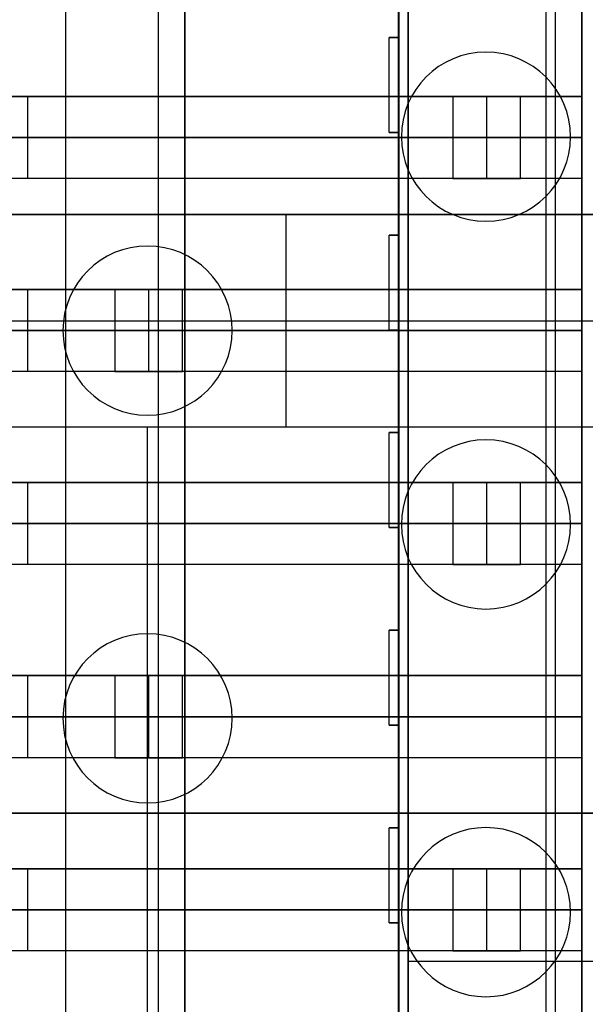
# Model space of a CAD drawing. Extents: x -64 to 57, y 4 to 161.
# Tile 146 of 256: x -56.03 to -53.05, y 128.31 to 133.49. Entities that reach past the tile are written whole.
import ezdxf

# ---------------------------------------------------------------- set-up
doc = ezdxf.new("R2010")
doc.units = 0
doc.layers.add('DEFAULT', color=7, linetype='CONTINUOUS')

msp = doc.modelspace()

# ---------------------------------------------------------------- linework, layer by layer
at = {"layer": 'DEFAULT', "color": 92}
for p, q in [((-53.9863, 99.1256, 53.7093), (-53.9863, 152.6542, 53.7093)), ((-53.9863, 99.1256, 59.6864), (-53.9863, 152.6542, 59.6864)), ((-53.9863, 152.5542, 65.5634), (-53.9863, 104.5143, 65.5634)), ((-53.2113, 104.5143, 65.5634), (-53.2113, 152.5542, 65.5634)), ((-53.2613, 147.1942, 51.8088), (-53.2613, 104.5143, 51.8089)), ((-54.0363, 133.3939, 51.8089), (-54.0363, 133.9336, 51.8089)), ((-54.0363, 133.3939, 53.7093), (-54.0363, 133.9336, 53.7093)), ((-54.0363, 133.3939, 52.7591), (-54.0363, 133.9336, 52.7591)), ((-54.0863, 132.8939, 51.8089), (-54.0863, 133.3939, 51.8089)), ((-54.0863, 133.3939, 51.8089), (-54.0363, 133.3939, 51.8089)), ((-54.0363, 133.3939, 53.7093), (-54.0863, 133.3939, 53.7093)), ((-54.0863, 133.3939, 53.7093), (-54.0863, 133.3939, 51.8089)), ((-54.0863, 132.8939, 53.7093), (-54.0863, 133.3939, 53.7093)), ((-54.0863, 133.3939, 52.7591), (-54.0363, 133.3939, 52.7591)), ((-54.0863, 132.8939, 52.7591), (-54.0863, 133.3939, 52.7591)), ((-54.0613, 133.3939, 51.8089), (-54.0613, 133.3939, 53.7093)), ((-54.0363, 133.3939, 51.8089), (-54.0363, 133.3939, 53.7093)), ((-54.0363, 132.8939, 53.7093), (-54.0363, 133.3939, 53.7093)), ((-54.0863, 133.1439, 51.8089), (-54.0863, 133.1439, 53.7093)), ((-54.0363, 132.8939, 51.8089), (-54.0863, 132.8939, 51.8089)), ((-54.0863, 132.8939, 53.7093), (-54.0363, 132.8939, 53.7093)), ((-54.0863, 132.8939, 51.8089), (-54.0863, 132.8939, 53.7093)), ((-54.0363, 132.8939, 52.7591), (-54.0863, 132.8939, 52.7591)), ((-54.0613, 132.8939, 51.8089), (-54.0613, 132.8939, 53.7093)), ((-54.0363, 132.3542, 51.8089), (-54.0363, 132.8939, 51.8089)), ((-54.0363, 132.3542, 53.7093), (-54.0363, 132.8939, 53.7093)), ((-54.0363, 132.8939, 53.7093), (-54.0363, 132.8939, 51.8089)), ((-54.0363, 132.3542, 52.7591), (-54.0363, 132.8939, 52.7591)), ((-54.0363, 132.624, 51.8089), (-54.0363, 132.624, 53.7093)), ((-54.0863, 131.8542, 51.8089), (-54.0863, 132.3542, 51.8089)), ((-54.0863, 132.3542, 51.8089), (-54.0363, 132.3542, 51.8089)), ((-54.0363, 132.3542, 53.7093), (-54.0863, 132.3542, 53.7093)), ((-54.0863, 132.3542, 53.7093), (-54.0863, 132.3542, 51.8089)), ((-54.0863, 131.8542, 53.7093), (-54.0863, 132.3542, 53.7093)), ((-54.0863, 132.3542, 52.7591), (-54.0363, 132.3542, 52.7591)), ((-54.0863, 131.8542, 52.7591), (-54.0863, 132.3542, 52.7591)), ((-54.0613, 132.3542, 51.8089), (-54.0613, 132.3542, 53.7093)), ((-54.0363, 132.3542, 51.8089), (-54.0363, 132.3542, 53.7093)), ((-54.0363, 131.8542, 53.7093), (-54.0363, 132.3542, 53.7093)), ((-54.0863, 132.1042, 51.8089), (-54.0863, 132.1042, 53.7093)), ((-54.0363, 131.8542, 51.8089), (-54.0863, 131.8542, 51.8089)), ((-54.0863, 131.8542, 53.7093), (-54.0363, 131.8542, 53.7093)), ((-54.0863, 131.8542, 51.8089), (-54.0863, 131.8542, 53.7093)), ((-54.0363, 131.8542, 52.7591), (-54.0863, 131.8542, 52.7591)), ((-54.0613, 131.8542, 51.8089), (-54.0613, 131.8542, 53.7093)), ((-54.0363, 131.3145, 51.8089), (-54.0363, 131.8542, 51.8089)), ((-54.0363, 131.3145, 53.7093), (-54.0363, 131.8542, 53.7093)), ((-54.0363, 131.8542, 53.7093), (-54.0363, 131.8542, 51.8089)), ((-54.0363, 131.3145, 52.7591), (-54.0363, 131.8542, 52.7591)), ((-54.0363, 131.5843, 51.8089), (-54.0363, 131.5843, 53.7093)), ((-54.0863, 130.8145, 51.8089), (-54.0863, 131.3145, 51.8089)), ((-54.0863, 131.3145, 51.8089), (-54.0363, 131.3145, 51.8089)), ((-54.0363, 131.3145, 53.7093), (-54.0863, 131.3145, 53.7093)), ((-54.0863, 131.3145, 53.7093), (-54.0863, 131.3145, 51.8089)), ((-54.0863, 130.8145, 53.7093), (-54.0863, 131.3145, 53.7093)), ((-54.0863, 131.3145, 52.7591), (-54.0363, 131.3145, 52.7591)), ((-54.0863, 130.8145, 52.7591), (-54.0863, 131.3145, 52.7591)), ((-54.0613, 131.3145, 51.8089), (-54.0613, 131.3145, 53.7093)), ((-54.0363, 131.3145, 51.8089), (-54.0363, 131.3145, 53.7093)), ((-54.0363, 130.8145, 53.7093), (-54.0363, 131.3145, 53.7093)), ((-54.0863, 131.0645, 51.8089), (-54.0863, 131.0645, 53.7093)), ((-54.0363, 130.8145, 51.8089), (-54.0863, 130.8145, 51.8089)), ((-54.0863, 130.8145, 53.7093), (-54.0363, 130.8145, 53.7093)), ((-54.0863, 130.8145, 51.8089), (-54.0863, 130.8145, 53.7093)), ((-54.0363, 130.8145, 52.7591), (-54.0863, 130.8145, 52.7591)), ((-54.0613, 130.8145, 51.8089), (-54.0613, 130.8145, 53.7093)), ((-54.0363, 130.2748, 51.8089), (-54.0363, 130.8145, 51.8089)), ((-54.0363, 130.2748, 53.7093), (-54.0363, 130.8145, 53.7093)), ((-54.0363, 130.8145, 53.7093), (-54.0363, 130.8145, 51.8089)), ((-54.0363, 130.2748, 52.7591), (-54.0363, 130.8145, 52.7591)), ((-54.0363, 130.5446, 51.8089), (-54.0363, 130.5446, 53.7093)), ((-54.0863, 129.7748, 51.8089), (-54.0863, 130.2748, 51.8089)), ((-54.0863, 130.2748, 51.8089), (-54.0363, 130.2748, 51.8089)), ((-54.0363, 130.2748, 53.7093), (-54.0863, 130.2748, 53.7093)), ((-54.0863, 130.2748, 53.7093), (-54.0863, 130.2748, 51.8089)), ((-54.0863, 129.7748, 53.7093), (-54.0863, 130.2748, 53.7093)), ((-54.0863, 130.2748, 52.7591), (-54.0363, 130.2748, 52.7591)), ((-54.0863, 129.7748, 52.7591), (-54.0863, 130.2748, 52.7591)), ((-54.0613, 130.2748, 51.8089), (-54.0613, 130.2748, 53.7093)), ((-54.0363, 130.2748, 51.8089), (-54.0363, 130.2748, 53.7093)), ((-54.0363, 129.7748, 53.7093), (-54.0363, 130.2748, 53.7093)), ((-54.0863, 130.0248, 51.8089), (-54.0863, 130.0248, 53.7093)), ((-54.0363, 129.7748, 51.8089), (-54.0863, 129.7748, 51.8089)), ((-54.0863, 129.7748, 53.7093), (-54.0363, 129.7748, 53.7093)), ((-54.0863, 129.7748, 51.8089), (-54.0863, 129.7748, 53.7093)), ((-54.0363, 129.7748, 52.7591), (-54.0863, 129.7748, 52.7591)), ((-54.0613, 129.7748, 51.8089), (-54.0613, 129.7748, 53.7093)), ((-54.0363, 129.2351, 51.8089), (-54.0363, 129.7748, 51.8089)), ((-54.0363, 129.2351, 53.7093), (-54.0363, 129.7748, 53.7093)), ((-54.0363, 129.7748, 53.7093), (-54.0363, 129.7748, 51.8089)), ((-54.0363, 129.2351, 52.7591), (-54.0363, 129.7748, 52.7591)), ((-54.0363, 129.5049, 51.8089), (-54.0363, 129.5049, 53.7093)), ((-54.0863, 128.7351, 51.8089), (-54.0863, 129.2351, 51.8089)), ((-54.0863, 129.2351, 51.8089), (-54.0363, 129.2351, 51.8089)), ((-54.0363, 129.2351, 53.7093), (-54.0863, 129.2351, 53.7093)), ((-54.0863, 129.2351, 53.7093), (-54.0863, 129.2351, 51.8089)), ((-54.0863, 128.7351, 53.7093), (-54.0863, 129.2351, 53.7093)), ((-54.0863, 129.2351, 52.7591), (-54.0363, 129.2351, 52.7591)), ((-54.0863, 128.7351, 52.7591), (-54.0863, 129.2351, 52.7591)), ((-54.0613, 129.2351, 51.8089), (-54.0613, 129.2351, 53.7093)), ((-54.0363, 129.2351, 51.8089), (-54.0363, 129.2351, 53.7093)), ((-54.0363, 128.7351, 53.7093), (-54.0363, 129.2351, 53.7093)), ((-54.0863, 128.9851, 51.8089), (-54.0863, 128.9851, 53.7093)), ((-54.0363, 128.7351, 51.8089), (-54.0863, 128.7351, 51.8089)), ((-54.0863, 128.7351, 53.7093), (-54.0363, 128.7351, 53.7093)), ((-54.0863, 128.7351, 51.8089), (-54.0863, 128.7351, 53.7093)), ((-54.0363, 128.7351, 52.7591), (-54.0863, 128.7351, 52.7591)), ((-54.0613, 128.7351, 51.8089), (-54.0613, 128.7351, 53.7093)), ((-54.0363, 128.1954, 51.8089), (-54.0363, 128.7351, 51.8089)), ((-54.0363, 128.1954, 53.7093), (-54.0363, 128.7351, 53.7093)), ((-54.0363, 128.7351, 53.7093), (-54.0363, 128.7351, 51.8089)), ((-54.0363, 128.1954, 52.7591), (-54.0363, 128.7351, 52.7591)), ((-53.9863, 128.5343, 65.5634), (-52.4363, 128.5343, 65.5634)), ((-54.0363, 128.4652, 51.8089), (-54.0363, 128.4652, 53.7093))]:
    msp.add_line(p, q, dxfattribs=at)
at = {"layer": 'DEFAULT', "color": 51}
for p, q in [((-55.7863, 99.2256, 53.8093), (-55.7863, 152.5542, 53.8093)), ((-55.7863, 99.2256, 65.5634), (-55.7863, 152.5542, 65.5634)), ((-54.0363, 99.2256, 53.8093), (-54.0363, 152.5542, 53.8093)), ((-54.0363, 152.5542, 65.5634), (-54.0363, 99.2256, 65.5634)), ((-54.0363, 99.2256, 59.6864), (-54.0363, 152.5542, 59.6864))]:
    msp.add_line(p, q, dxfattribs=at)
at = {"layer": 'DEFAULT', "color": 8}
for p, q in [((-54.0351, 102.3643, 53.8087), (-54.0361, 149.4156, 53.8087)), ((-54.0361, 149.4156, 51.8087), (-54.0351, 102.3643, 51.8087)), ((-54.0351, 102.3643, 52.8087), (-54.0361, 149.4156, 52.8087))]:
    msp.add_line(p, q, dxfattribs=at)
at = {"layer": 'DEFAULT', "color": 7}
for p, q in [((-55.1613, 102.6643, 51.1084), (-55.1613, 149.1156, 51.1084)), ((-55.1613, 102.6643, 66.2634), (-55.1613, 149.1156, 66.2634)), ((-55.1613, 102.6643, 65.7634), (-55.1613, 149.1156, 65.7634)), ((-55.1613, 149.1156, 51.6084), (-55.1613, 102.6643, 51.6084)), ((-54.0363, 141.1156, 51.1084), (-54.0363, 110.6642, 51.1084)), ((-54.0363, 110.6642, 66.2634), (-54.0363, 141.1156, 66.2634)), ((-54.0363, 110.6642, 65.7634), (-54.0363, 141.1156, 65.7634)), ((-54.0363, 110.6642, 51.6084), (-54.0363, 141.1156, 51.6084)), ((-54.0363, 110.6642, 66.0134), (-54.0363, 141.1156, 66.0134)), ((-54.0363, 110.6642, 51.3584), (-54.0363, 141.1156, 51.3584))]:
    msp.add_line(p, q, dxfattribs=at)
at = {"layer": 'DEFAULT', "color": 254}
for p, q in [((-55.3011, 137.5669, 50.8638), (-55.3011, 105.3089, 50.8638)), ((-53.0735, 135.6619, 42.5364), (-53.0735, 122.9619, 42.5364)), ((-53.0735, 135.2682, 39.8148), (-53.0735, 123.3556, 39.8148)), ((-53.0735, 123.3556, 44.242), (-53.0735, 135.2682, 44.242)), ((-53.0735, 133.0838, 43.5938), (-59.3336, 133.0838, 40.2653)), ((-58.9031, 133.0838, 40.0914), (-53.0735, 133.0838, 43.1911)), ((-55.9883, 133.0838, 41.6412), (-55.9883, 132.652, 41.6412)), ((-53.396, 133.0838, 37.892), (-53.7516, 133.0838, 37.892)), ((-53.7516, 133.0838, 37.892), (-53.7516, 132.652, 37.892)), ((-53.7516, 133.0838, 34.9202), (-53.7516, 133.0838, 37.892)), ((-53.396, 133.0838, 34.9202), (-53.7516, 133.0838, 34.9202)), ((-53.7516, 133.0838, 34.9202), (-53.7516, 132.652, 34.9202)), ((-53.396, 133.0838, 36.4061), (-53.7516, 133.0838, 36.4061)), ((-53.7516, 133.0838, 36.4061), (-53.7516, 132.652, 36.4061)), ((-53.5738, 133.0838, 34.9202), (-53.5738, 133.0838, 37.892)), ((-53.5738, 133.0838, 34.9202), (-53.5738, 132.652, 34.9202)), ((-53.396, 132.652, 37.892), (-53.396, 133.0838, 37.892)), ((-53.396, 133.0838, 37.892), (-53.396, 133.0838, 34.9202)), ((-53.396, 132.652, 34.9202), (-53.396, 133.0838, 34.9202)), ((-53.396, 132.652, 36.4061), (-53.396, 133.0838, 36.4061)), ((-53.0735, 132.652, 43.1911), (-53.0735, 133.0838, 43.1911)), ((-53.0735, 133.0838, 43.1911), (-53.0735, 133.0838, 43.5938)), ((-53.0735, 133.0838, 43.5938), (-53.0735, 132.652, 43.5938)), ((-53.0735, 132.8679, 43.5938), (-59.3336, 132.8679, 40.2653)), ((-58.9031, 132.8679, 40.0914), (-53.0735, 132.8679, 43.1911)), ((-53.7516, 132.8679, 34.9202), (-53.7516, 132.8679, 37.892)), ((-53.396, 132.8679, 34.9202), (-53.7516, 132.8679, 34.9202)), ((-53.396, 132.8679, 34.9202), (-53.396, 132.8679, 37.892)), ((-53.0735, 132.652, 43.5938), (-59.3336, 132.652, 40.2653)), ((-53.0735, 132.652, 43.1911), (-58.9031, 132.652, 40.0914)), ((-53.7516, 132.652, 37.892), (-53.396, 132.652, 37.892)), ((-53.7516, 132.652, 34.9202), (-53.7516, 132.652, 37.892)), ((-53.7516, 132.652, 34.9202), (-53.396, 132.652, 34.9202)), ((-53.7516, 132.652, 36.4061), (-53.396, 132.652, 36.4061)), ((-53.5738, 132.652, 34.9202), (-53.5738, 132.652, 37.892)), ((-53.396, 132.652, 37.892), (-53.396, 132.652, 34.9202)), ((-53.0735, 132.652, 43.5938), (-53.0735, 132.652, 43.1911)), ((-62.9795, 132.4615, 47.1884), (-50.7875, 132.4615, 47.1884)), ((-47.7395, 132.4615, 48.3822), (-62.9795, 132.4615, 48.3822)), ((-61.519, 132.4615, 49.576), (-47.7395, 132.4615, 49.576)), ((-55.3595, 132.4615, 47.1884), (-55.3595, 132.4615, 49.576)), ((-54.6292, 132.4615, 49.576), (-54.6292, 131.3439, 49.576)), ((-53.0735, 132.0678, 43.5938), (-59.3336, 132.0678, 40.2653)), ((-58.9031, 132.0678, 40.0914), (-53.0735, 132.0678, 43.1911)), ((-55.9883, 132.0678, 41.6412), (-55.9883, 131.636, 41.6412)), ((-55.174, 132.0678, 37.892), (-55.5296, 132.0678, 37.892)), ((-55.5296, 132.0678, 37.892), (-55.5296, 131.636, 37.892)), ((-55.5296, 132.0678, 34.9202), (-55.5296, 132.0678, 37.892)), ((-55.174, 132.0678, 34.9202), (-55.5296, 132.0678, 34.9202)), ((-55.5296, 132.0678, 34.9202), (-55.5296, 131.636, 34.9202)), ((-55.174, 132.0678, 36.4061), (-55.5296, 132.0678, 36.4061)), ((-55.5296, 132.0678, 36.4061), (-55.5296, 131.636, 36.4061)), ((-55.3518, 132.0678, 34.9202), (-55.3518, 132.0678, 37.892)), ((-55.3518, 132.0678, 34.9202), (-55.3518, 131.636, 34.9202)), ((-55.174, 131.636, 37.892), (-55.174, 132.0678, 37.892)), ((-55.174, 132.0678, 37.892), (-55.174, 132.0678, 34.9202)), ((-55.174, 131.636, 34.9202), (-55.174, 132.0678, 34.9202)), ((-55.174, 131.636, 36.4061), (-55.174, 132.0678, 36.4061)), ((-53.0735, 131.636, 43.1911), (-53.0735, 132.0678, 43.1911)), ((-53.0735, 132.0678, 43.1911), (-53.0735, 132.0678, 43.5938)), ((-53.0735, 132.0678, 43.5938), (-53.0735, 131.636, 43.5938)), ((-61.519, 131.9027, 49.576), (-47.7395, 131.9027, 49.576)), ((-53.0735, 131.8519, 43.5938), (-59.3336, 131.8519, 40.2653)), ((-58.9031, 131.8519, 40.0914), (-53.0735, 131.8519, 43.1911)), ((-55.5296, 131.8519, 34.9202), (-55.5296, 131.8519, 37.892)), ((-55.174, 131.8519, 34.9202), (-55.5296, 131.8519, 34.9202)), ((-55.174, 131.8519, 34.9202), (-55.174, 131.8519, 37.892)), ((-53.0735, 131.636, 43.5938), (-59.3336, 131.636, 40.2653)), ((-53.0735, 131.636, 43.1911), (-58.9031, 131.636, 40.0914)), ((-55.5296, 131.636, 37.892), (-55.174, 131.636, 37.892)), ((-55.5296, 131.636, 34.9202), (-55.5296, 131.636, 37.892)), ((-55.5296, 131.636, 34.9202), (-55.174, 131.636, 34.9202)), ((-55.5296, 131.636, 36.4061), (-55.174, 131.636, 36.4061)), ((-55.3518, 131.636, 34.9202), (-55.3518, 131.636, 37.892)), ((-55.174, 131.636, 37.892), (-55.174, 131.636, 34.9202)), ((-53.0735, 131.636, 43.5938), (-53.0735, 131.636, 43.1911)), ((-47.7395, 131.3439, 50.0078), (-62.9795, 131.3439, 50.0078)), ((-47.7395, 131.3439, 49.576), (-61.519, 131.3439, 49.576)), ((-55.3595, 131.3439, 50.0078), (-55.3595, 127.2799, 50.0078)), ((-55.3595, 131.3439, 49.576), (-55.3595, 131.3439, 50.0078)), ((-53.0735, 131.0518, 43.5938), (-59.3336, 131.0518, 40.2653)), ((-58.9031, 131.0518, 40.0914), (-53.0735, 131.0518, 43.1911)), ((-55.9883, 131.0518, 41.6412), (-55.9883, 130.62, 41.6412)), ((-53.396, 131.0518, 37.892), (-53.7516, 131.0518, 37.892)), ((-53.7516, 131.0518, 37.892), (-53.7516, 130.62, 37.892)), ((-53.7516, 131.0518, 34.9202), (-53.7516, 131.0518, 37.892)), ((-53.396, 131.0518, 34.9202), (-53.7516, 131.0518, 34.9202)), ((-53.7516, 131.0518, 34.9202), (-53.7516, 130.62, 34.9202)), ((-53.396, 131.0518, 36.4061), (-53.7516, 131.0518, 36.4061)), ((-53.7516, 131.0518, 36.4061), (-53.7516, 130.62, 36.4061)), ((-53.5738, 131.0518, 34.9202), (-53.5738, 131.0518, 37.892)), ((-53.5738, 131.0518, 34.9202), (-53.5738, 130.62, 34.9202)), ((-53.396, 130.62, 37.892), (-53.396, 131.0518, 37.892)), ((-53.396, 131.0518, 37.892), (-53.396, 131.0518, 34.9202)), ((-53.396, 130.62, 34.9202), (-53.396, 131.0518, 34.9202)), ((-53.396, 130.62, 36.4061), (-53.396, 131.0518, 36.4061)), ((-53.0735, 130.62, 43.1911), (-53.0735, 131.0518, 43.1911)), ((-53.0735, 131.0518, 43.1911), (-53.0735, 131.0518, 43.5938)), ((-53.0735, 131.0518, 43.5938), (-53.0735, 130.62, 43.5938)), ((-53.0735, 130.8359, 43.5938), (-59.3336, 130.8359, 40.2653)), ((-58.9031, 130.8359, 40.0914), (-53.0735, 130.8359, 43.1911)), ((-53.7516, 130.8359, 34.9202), (-53.7516, 130.8359, 37.892)), ((-53.396, 130.8359, 34.9202), (-53.7516, 130.8359, 34.9202)), ((-53.396, 130.8359, 34.9202), (-53.396, 130.8359, 37.892)), ((-53.0735, 130.62, 43.5938), (-59.3336, 130.62, 40.2653)), ((-53.0735, 130.62, 43.1911), (-58.9031, 130.62, 40.0914)), ((-53.7516, 130.62, 37.892), (-53.396, 130.62, 37.892)), ((-53.7516, 130.62, 34.9202), (-53.7516, 130.62, 37.892)), ((-53.7516, 130.62, 34.9202), (-53.396, 130.62, 34.9202)), ((-53.7516, 130.62, 36.4061), (-53.396, 130.62, 36.4061)), ((-53.5738, 130.62, 34.9202), (-53.5738, 130.62, 37.892)), ((-53.396, 130.62, 37.892), (-53.396, 130.62, 34.9202)), ((-53.0735, 130.62, 43.5938), (-53.0735, 130.62, 43.1911)), ((-53.0735, 130.0358, 43.5938), (-59.3336, 130.0358, 40.2653)), ((-58.9031, 130.0358, 40.0914), (-53.0735, 130.0358, 43.1911)), ((-55.9883, 130.0358, 41.6412), (-55.9883, 129.604, 41.6412)), ((-55.174, 130.0358, 37.892), (-55.5296, 130.0358, 37.892)), ((-55.5296, 130.0358, 37.892), (-55.5296, 129.604, 37.892)), ((-55.5296, 130.0358, 34.9202), (-55.5296, 130.0358, 37.892)), ((-55.174, 130.0358, 34.9202), (-55.5296, 130.0358, 34.9202)), ((-55.5296, 130.0358, 34.9202), (-55.5296, 129.604, 34.9202)), ((-55.174, 130.0358, 36.4061), (-55.5296, 130.0358, 36.4061)), ((-55.5296, 130.0358, 36.4061), (-55.5296, 129.604, 36.4061)), ((-55.3518, 130.0358, 34.9202), (-55.3518, 130.0358, 37.892)), ((-55.3518, 130.0358, 34.9202), (-55.3518, 129.604, 34.9202)), ((-55.174, 129.604, 37.892), (-55.174, 130.0358, 37.892)), ((-55.174, 130.0358, 37.892), (-55.174, 130.0358, 34.9202)), ((-55.174, 129.604, 34.9202), (-55.174, 130.0358, 34.9202)), ((-55.174, 129.604, 36.4061), (-55.174, 130.0358, 36.4061)), ((-53.0735, 129.604, 43.1911), (-53.0735, 130.0358, 43.1911)), ((-53.0735, 130.0358, 43.1911), (-53.0735, 130.0358, 43.5938)), ((-53.0735, 130.0358, 43.5938), (-53.0735, 129.604, 43.5938)), ((-53.0735, 129.8199, 43.5938), (-59.3336, 129.8199, 40.2653)), ((-58.9031, 129.8199, 40.0914), (-53.0735, 129.8199, 43.1911)), ((-55.5296, 129.8199, 34.9202), (-55.5296, 129.8199, 37.892)), ((-55.174, 129.8199, 34.9202), (-55.5296, 129.8199, 34.9202)), ((-55.174, 129.8199, 34.9202), (-55.174, 129.8199, 37.892)), ((-53.0735, 129.604, 43.5938), (-59.3336, 129.604, 40.2653)), ((-53.0735, 129.604, 43.1911), (-58.9031, 129.604, 40.0914)), ((-55.5296, 129.604, 37.892), (-55.174, 129.604, 37.892)), ((-55.5296, 129.604, 34.9202), (-55.5296, 129.604, 37.892)), ((-55.5296, 129.604, 34.9202), (-55.174, 129.604, 34.9202)), ((-55.5296, 129.604, 36.4061), (-55.174, 129.604, 36.4061)), ((-55.3518, 129.604, 34.9202), (-55.3518, 129.604, 37.892)), ((-55.174, 129.604, 37.892), (-55.174, 129.604, 34.9202)), ((-53.0735, 129.604, 43.5938), (-53.0735, 129.604, 43.1911)), ((-47.7395, 129.3119, 50.0078), (-62.9795, 129.3119, 50.0078)), ((-62.8779, 129.3119, 37.892), (-52.4639, 129.3119, 37.892)), ((-56.0707, 129.3119, 39.8148), (-53.0735, 129.3119, 39.8148)), ((-53.0735, 129.3119, 39.8148), (-53.0735, 129.3119, 44.242)), ((-53.0735, 129.3119, 44.242), (-50.7875, 129.3119, 44.242)), ((-53.0735, 129.0198, 43.5938), (-59.3336, 129.0198, 40.2653)), ((-58.9031, 129.0198, 40.0914), (-53.0735, 129.0198, 43.1911)), ((-55.9883, 129.0198, 41.6412), (-55.9883, 128.588, 41.6412)), ((-53.396, 129.0198, 37.892), (-53.7516, 129.0198, 37.892)), ((-53.7516, 129.0198, 37.892), (-53.7516, 128.588, 37.892)), ((-53.7516, 129.0198, 34.9202), (-53.7516, 129.0198, 37.892)), ((-53.396, 129.0198, 34.9202), (-53.7516, 129.0198, 34.9202)), ((-53.7516, 129.0198, 34.9202), (-53.7516, 128.588, 34.9202)), ((-53.396, 129.0198, 36.4061), (-53.7516, 129.0198, 36.4061)), ((-53.7516, 129.0198, 36.4061), (-53.7516, 128.588, 36.4061)), ((-53.5738, 129.0198, 34.9202), (-53.5738, 129.0198, 37.892)), ((-53.5738, 129.0198, 34.9202), (-53.5738, 128.588, 34.9202)), ((-53.396, 128.588, 37.892), (-53.396, 129.0198, 37.892)), ((-53.396, 129.0198, 37.892), (-53.396, 129.0198, 34.9202)), ((-53.396, 128.588, 34.9202), (-53.396, 129.0198, 34.9202)), ((-53.396, 128.588, 36.4061), (-53.396, 129.0198, 36.4061)), ((-53.0735, 128.588, 43.1911), (-53.0735, 129.0198, 43.1911)), ((-53.0735, 129.0198, 43.1911), (-53.0735, 129.0198, 43.5938)), ((-53.0735, 129.0198, 43.5938), (-53.0735, 128.588, 43.5938)), ((-53.0735, 128.8039, 43.5938), (-59.3336, 128.8039, 40.2653)), ((-58.9031, 128.8039, 40.0914), (-53.0735, 128.8039, 43.1911)), ((-53.7516, 128.8039, 34.9202), (-53.7516, 128.8039, 37.892)), ((-53.396, 128.8039, 34.9202), (-53.7516, 128.8039, 34.9202)), ((-53.396, 128.8039, 34.9202), (-53.396, 128.8039, 37.892)), ((-53.0735, 128.588, 43.5938), (-59.3336, 128.588, 40.2653)), ((-53.0735, 128.588, 43.1911), (-58.9031, 128.588, 40.0914)), ((-53.7516, 128.588, 37.892), (-53.396, 128.588, 37.892)), ((-53.7516, 128.588, 34.9202), (-53.7516, 128.588, 37.892)), ((-53.7516, 128.588, 34.9202), (-53.396, 128.588, 34.9202)), ((-53.7516, 128.588, 36.4061), (-53.396, 128.588, 36.4061)), ((-53.5738, 128.588, 34.9202), (-53.5738, 128.588, 37.892)), ((-53.396, 128.588, 37.892), (-53.396, 128.588, 34.9202)), ((-53.0735, 128.588, 43.5938), (-53.0735, 128.588, 43.1911))]:
    msp.add_line(p, q, dxfattribs=at)
at = {"layer": 'DEFAULT', "color": 156}
for p, q in [((-53.577, 133.3164, 37.5166), (-53.577, 133.3164, 35.8806)), ((-54.022, 132.8714, 37.5166), (-54.022, 132.8714, 35.8806)), ((-53.132, 132.8714, 35.8806), (-53.132, 132.8714, 37.5166)), ((-53.577, 132.4264, 37.5166), (-53.577, 132.4264, 35.8806)), ((-55.357, 132.2964, 37.5166), (-55.357, 132.2964, 35.8806)), ((-55.802, 131.8514, 37.5166), (-55.802, 131.8514, 35.8806)), ((-54.912, 131.8514, 35.8806), (-54.912, 131.8514, 37.5166)), ((-55.357, 131.4064, 37.5166), (-55.357, 131.4064, 35.8806)), ((-53.577, 131.2764, 37.5166), (-53.577, 131.2764, 35.8806)), ((-54.022, 130.8314, 37.5166), (-54.022, 130.8314, 35.8806)), ((-53.132, 130.8314, 35.8806), (-53.132, 130.8314, 37.5166)), ((-53.577, 130.3864, 37.5166), (-53.577, 130.3864, 35.8806)), ((-55.357, 130.2564, 37.5166), (-55.357, 130.2564, 35.8806)), ((-55.802, 129.8114, 37.5166), (-55.802, 129.8114, 35.8806)), ((-54.912, 129.8114, 35.8806), (-54.912, 129.8114, 37.5166)), ((-55.357, 129.3664, 37.5166), (-55.357, 129.3664, 35.8806)), ((-53.577, 129.2364, 37.5166), (-53.577, 129.2364, 35.8806)), ((-54.022, 128.7914, 37.5166), (-54.022, 128.7914, 35.8806)), ((-53.132, 128.7914, 35.8806), (-53.132, 128.7914, 37.5166)), ((-53.577, 128.3464, 37.5166), (-53.577, 128.3464, 35.8806))]:
    msp.add_line(p, q, dxfattribs=at)
for centre, start, end in [((-53.577, 132.8714, 37.5166), 0, 180), ((-53.577, 132.8714, 35.8806), 0, 180), ((-53.577, 132.8714, 36.6986), 0, 180), ((-53.577, 132.8714, 37.5166), 180, 0), ((-53.577, 132.8714, 35.8806), 180, 0), ((-53.577, 132.8714, 36.6986), 180, 0), ((-55.357, 131.8514, 37.5166), 360, 180), ((-55.357, 131.8514, 35.8806), 0, 180), ((-55.357, 131.8514, 36.6986), 0, 180), ((-55.357, 131.8514, 37.5166), 180, 0), ((-55.357, 131.8514, 35.8806), 180, 360), ((-55.357, 131.8514, 36.6986), 180, 0), ((-53.577, 130.8314, 37.5166), 0, 180), ((-53.577, 130.8314, 35.8806), 0, 180), ((-53.577, 130.8314, 36.6986), 0, 180), ((-53.577, 130.8314, 37.5166), 180, 0), ((-53.577, 130.8314, 35.8806), 180, 0), ((-53.577, 130.8314, 36.6986), 180, 0), ((-55.357, 129.8114, 37.5166), 0, 180), ((-55.357, 129.8114, 35.8806), 360, 180), ((-55.357, 129.8114, 36.6986), 0, 180), ((-55.357, 129.8114, 37.5166), 180, 360), ((-55.357, 129.8114, 35.8806), 180, 0), ((-55.357, 129.8114, 36.6986), 180, 0), ((-53.577, 128.7914, 37.5166), 360, 180), ((-53.577, 128.7914, 35.8806), 0, 180), ((-53.577, 128.7914, 36.6986), 0, 180), ((-53.577, 128.7914, 37.5166), 180, 0), ((-53.577, 128.7914, 35.8806), 180, 360), ((-53.577, 128.7914, 36.6986), 180, 0)]:
    msp.add_arc(centre, 0.445, start, end, dxfattribs=at)

doc.saveas('drawing.dxf')
